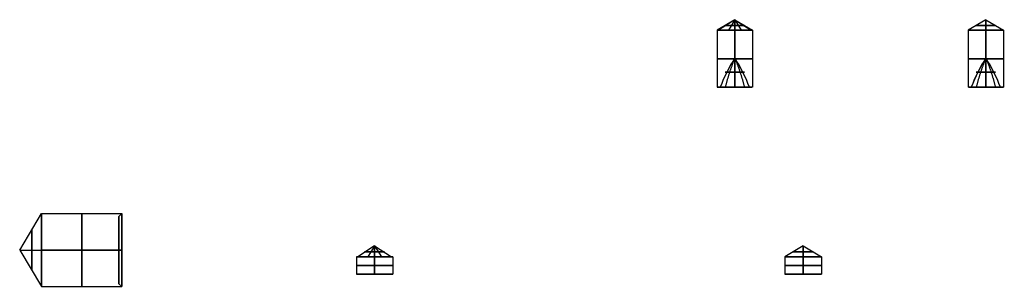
# Model space of a CAD drawing. Header units: millimetres. Extents: x 0 to 322, y -110 to 60.
# Tile 236 of 256: x 251 to 319, y -60 to -41. Entities that reach past the tile are written whole.
import ezdxf

# ---------------------------------------------------------------- set-up
doc = ezdxf.new("R2010")
doc.units = ezdxf.units.MM
doc.layers.add('Layer 01', color=7, linetype='Continuous', true_color=0x000000)

msp = doc.modelspace()

# ---------------------------------------------------------------- linework, layer by layer
at = {"layer": 'Layer 01'}
for p, q in [((300.5, -41.279, -22.3), (299.3, -42, -22.3)), ((300.5, -41.279, -5.1), (299.384, -42, -5.542)), ((300.5, -41.279, -5.1), (300.058, -42, -3.984)), ((300.5, -41.279, -5.1), (301.616, -42, -4.658)), ((300.5, -41.279, -5.1), (300.942, -42, -6.216)), ((300.5, -41.279, -22.3), (301.7, -42, -22.3)), ((317.7, -41.279, -5.1), (316.5, -42, -5.1)), ((317.7, -41.279, -22.3), (316.5, -42, -22.3)), ((317.7, -41.279, -5.1), (318.9, -42, -5.1)), ((317.7, -41.279, -22.3), (318.9, -42, -22.3)), ((299.3, -42, -5.1), (299.3, -45.902, -5.1)), ((299.3, -42, -22.3), (299.3, -45.902, -22.3)), ((301.7, -42, -5.1), (301.7, -45.902, -5.1)), ((301.7, -42, -22.3), (301.7, -45.902, -22.3)), ((316.5, -42, -5.1), (316.5, -45.902, -5.1)), ((316.5, -42, -22.3), (316.5, -45.902, -22.3)), ((318.9, -42, -5.1), (318.9, -45.902, -5.1)), ((318.9, -42, -22.3), (318.9, -45.902, -22.3)), ((251.498, -57.053, -37), (253, -54.553, -37)), ((253, -54.553, -37), (258.5, -54.553, -37)), ((258.3, -54.753, -37), (258.5, -54.553, -37)), ((258.3, -54.927, -36.122), (258.3, -59.178, -37.878)), ((258.3, -56.174, -39.126), (258.3, -57.931, -34.874)), ((251.498, -57.053, -37), (253, -59.553, -37)), ((275.82, -56.749, 33.18), (274.658, -57.5, 32.72)), ((275.82, -56.749, 33.18), (275.36, -57.5, 34.342)), ((275.82, -56.749, 33.18), (276.982, -57.5, 33.64)), ((275.82, -56.749, 33.18), (276.28, -57.5, 32.018)), ((305.18, -56.749, 33.18), (303.93, -57.5, 33.18)), ((305.18, -56.749, 3.82), (303.93, -57.5, 3.82)), ((305.18, -56.749, 33.18), (306.43, -57.5, 33.18)), ((305.18, -56.749, 3.82), (306.43, -57.5, 3.82)), ((274.57, -57.5, 33.18), (274.57, -58.7, 33.18)), ((277.07, -57.5, 33.18), (277.07, -58.7, 33.18)), ((303.93, -57.5, 33.18), (303.93, -58.7, 33.18)), ((303.93, -57.5, 3.82), (303.93, -58.7, 3.82)), ((306.43, -57.5, 33.18), (306.43, -58.7, 33.18)), ((306.43, -57.5, 3.82), (306.43, -58.7, 3.82)), ((258.3, -59.353, -37), (258.5, -59.553, -37)), ((277.07, -58.7, 33.18), (274.57, -58.7, 33.18)), ((275.82, -58.7, 34.43), (275.82, -58.7, 31.93)), ((306.43, -58.7, 33.18), (303.93, -58.7, 33.18)), ((306.43, -58.7, 3.82), (303.93, -58.7, 3.82)), ((305.18, -58.7, 34.43), (305.18, -58.7, 31.93)), ((305.18, -58.7, 5.07), (305.18, -58.7, 2.57)), ((253, -59.553, -37), (258.5, -59.553, -37))]:
    msp.add_line(p, q, dxfattribs=at)
at = {"layer": 'Layer 01', "extrusion": (0, -1, 0)}
for centre, radius, start, end in [((300.5, -5.1, 41.676), 0.66, 90, 270), ((300.5, -22.3, 41.676), 0.66, 180, 270), ((300.5, -22.3, 41.676), 0.66, 90, 180), ((300.5, -5.1, 41.676), 0.66, 21.6, 90), ((300.5, -5.1, 41.676), 0.66, 270, 21.6), ((300.5, -22.3, 41.676), 0.66, 270, 90), ((317.7, -5.1, 41.676), 0.66, 180, 270), ((317.7, -5.1, 41.676), 0.66, 90, 180), ((317.7, -22.3, 41.676), 0.66, 180, 270), ((317.7, -22.3, 41.676), 0.66, 90, 180), ((317.7, -5.1, 41.676), 0.66, 270, 90), ((317.7, -22.3, 41.676), 0.66, 270, 90), ((300.5, -5.1, 42), 1.2, 90, 270), ((300.5, -22.3, 42), 1.2, 270, 90), ((317.7, -5.1, 42), 1.2, 270, 90), ((317.7, -22.3, 42), 1.2, 270, 90), ((300.5, -5.1, 43.951), 1.2, 90, 270), ((300.5, -22.3, 43.951), 1.2, 90, 270), ((300.5, -5.1, 43.951), 1.2, 270, 90), ((300.5, -22.3, 43.951), 1.2, 270, 90), ((317.7, -5.1, 43.951), 1.2, 90, 270), ((317.7, -22.3, 43.951), 1.2, 90, 270), ((317.7, -5.1, 43.951), 1.2, 270, 90), ((317.7, -22.3, 43.951), 1.2, 270, 90), ((275.82, 33.18, 57.162), 0.688, 90, 270), ((275.82, 33.18, 57.162), 0.688, 21.6, 90), ((275.82, 33.18, 57.162), 0.688, 270, 21.6), ((305.18, 33.18, 57.162), 0.688, 180, 270), ((305.18, 33.18, 57.162), 0.688, 90, 180), ((305.18, 3.82, 57.162), 0.688, 180, 270), ((305.18, 3.82, 57.162), 0.688, 90, 180), ((305.18, 33.18, 57.162), 0.688, 270, 90), ((305.18, 3.82, 57.162), 0.688, 270, 90), ((275.82, 33.18, 57.5), 1.25, 90, 270), ((305.18, 33.18, 57.5), 1.25, 270, 90), ((305.18, 3.82, 57.5), 1.25, 270, 90), ((275.82, 33.18, 58.1), 1.25, 90, 270), ((275.82, 33.18, 58.1), 1.25, 270, 90), ((305.18, 33.18, 58.1), 1.25, 90, 270), ((305.18, 3.82, 58.1), 1.25, 90, 270), ((305.18, 33.18, 58.1), 1.25, 270, 90), ((305.18, 3.82, 58.1), 1.25, 270, 90)]:
    msp.add_arc(centre, radius, start, end, dxfattribs=at)
at = {"layer": 'Layer 01', "extrusion": (0, 1, 0)}
for centre, radius, start, end in [((-300.5, -22.3, -42), 1.2, 270, 360), ((-300.5, -22.3, -42), 1.2, 360, 90), ((-300.5, -5.1, -42), 1.2, 90, 158.4), ((-300.5, -5.1, -42), 1.2, 158.4, 270), ((-317.7, -5.1, -42), 1.2, 270, 360), ((-317.7, -5.1, -42), 1.2, 360, 90), ((-317.7, -22.3, -42), 1.2, 270, 360), ((-317.7, -22.3, -42), 1.2, 360, 90), ((-300.5, -5.1, -45.902), 1.2, 326.84238, 90), ((-300.5, -22.3, -45.902), 1.2, 326.84238, 90), ((-300.5, -5.1, -45.902), 1.2, 270, 326.84238), ((-300.5, -22.3, -45.902), 1.2, 270, 326.84238), ((-317.7, -5.1, -45.902), 1.2, 326.84238, 90), ((-317.7, -22.3, -45.902), 1.2, 326.84238, 90), ((-317.7, -5.1, -45.902), 1.2, 270, 326.84238), ((-317.7, -22.3, -45.902), 1.2, 270, 326.84238), ((-275.82, 33.18, -57.5), 1.25, 90, 158.4), ((-275.82, 33.18, -57.5), 1.25, 158.4, 270), ((-305.18, 33.18, -57.5), 1.25, 270, 0), ((-305.18, 33.18, -57.5), 1.25, 0, 90), ((-305.18, 3.82, -57.5), 1.25, 270, 360), ((-305.18, 3.82, -57.5), 1.25, 360, 90), ((-275.82, 33.18, -58.7), 1.25, 270, 90), ((-275.82, 33.18, -58.7), 1.25, 90, 270), ((-305.18, 33.18, -58.7), 1.25, 270, 90), ((-305.18, 3.82, -58.7), 1.25, 270, 90), ((-305.18, 33.18, -58.7), 1.25, 90, 270), ((-305.18, 3.82, -58.7), 1.25, 90, 270)]:
    msp.add_arc(centre, radius, start, end, dxfattribs=at)
at = {"layer": 'Layer 01', "extrusion": (-0.546944, 5.82678e-09, 0.837169)}
msp.add_arc((50.213, 257.044, -168.626), 10.4, 232.62323, 245.51162, dxfattribs=at)
at = {"layer": 'Layer 01', "extrusion": (-0.546944, 5.8269e-09, 0.837169)}
msp.add_arc((50.213, 247.637, -183.026), 10.4, 232.62323, 245.51162, dxfattribs=at)
at = {"layer": 'Layer 01', "extrusion": (-0.546944, 4.89124e-09, 0.837169)}
msp.add_arc((50.213, 240.515, -168.626), 10.4, 114.48838, 127.37678, dxfattribs=at)
at = {"layer": 'Layer 01', "extrusion": (-0.546944, 4.89111e-09, 0.837169)}
msp.add_arc((50.213, 231.108, -183.026), 10.4, 114.48838, 127.37678, dxfattribs=at)
at = {"layer": 'Layer 01', "extrusion": (-0.546944, 5.82687e-09, 0.837169)}
msp.add_arc((50.213, 271.444, -178.034), 10.4, 232.62323, 245.51162, dxfattribs=at)
at = {"layer": 'Layer 01', "extrusion": (-0.546944, 5.82676e-09, 0.837169)}
msp.add_arc((50.213, 262.036, -192.433), 10.4, 232.62323, 245.51162, dxfattribs=at)
at = {"layer": 'Layer 01', "extrusion": (-0.546944, 4.89108e-09, 0.837169)}
msp.add_arc((50.213, 254.915, -178.034), 10.4, 114.48838, 127.37678, dxfattribs=at)
at = {"layer": 'Layer 01', "extrusion": (-0.546944, 4.89112e-09, 0.837169)}
msp.add_arc((50.213, 245.507, -192.433), 10.4, 114.48838, 127.37678, dxfattribs=at)
at = {"layer": 'Layer 01', "extrusion": (0, 1, -4.93764e-11)}
for centre in [(-300.5, -5.1, -45.902), (-300.5, -22.3, -45.902)]:
    msp.add_arc(centre, 1.2, 90, 146.84238, dxfattribs=at)
at = {"layer": 'Layer 01', "extrusion": (0, 1, 1.44609e-11)}
for centre in [(-300.5, -5.1, -45.902), (-317.7, -5.1, -45.902)]:
    msp.add_arc(centre, 1.2, 146.84238, 270, dxfattribs=at)
at = {"layer": 'Layer 01', "extrusion": (-2.67581e-27, 1, 1.44609e-11)}
for centre in [(-300.5, -22.3, -45.902), (-317.7, -22.3, -45.902)]:
    msp.add_arc(centre, 1.2, 146.84238, 270, dxfattribs=at)
at = {"layer": 'Layer 01', "extrusion": (-3.59229e-16, 1, -4.9377e-11)}
for centre in [(-317.7, -5.1, -45.902), (-317.7, -22.3, -45.902)]:
    msp.add_arc(centre, 1.2, 90, 146.84238, dxfattribs=at)
at = {"layer": 'Layer 01', "extrusion": (1, 0, 0)}
for centre, radius, start, end in [((-57.053, -37, 253), 2.5, 270, 90), ((-57.053, -37, 255.75), 2.5, 270, 90), ((-57.053, -37, 258.3), 2.3, 270, 90), ((-57.053, -37, 252.324), 1.375, 270, 90), ((-57.053, -37, 252.324), 1.375, 90, 270), ((-57.053, -37, 253), 2.5, 90, 270), ((-57.053, -37, 255.75), 2.5, 90, 270), ((-57.053, -37, 258.3), 2.3, 90, 270)]:
    msp.add_arc(centre, radius, start, end, dxfattribs=at)
at = {"layer": 'Layer 01', "extrusion": (-1, 7.2115e-24, -2.27374e-14)}
msp.add_arc((57.053, -37, -258.5), 2.5, 90, 270, dxfattribs=at)
at = {"layer": 'Layer 01', "extrusion": (-1, 0, -1.13687e-14)}
msp.add_arc((57.053, -37, -258.5), 2.5, 270, 90, dxfattribs=at)
at = {"layer": 'Layer 01'}
for points in [[(300.5, -42, -6.3), (300.5, -41.639, -5.7), (300.5, -41.279, -5.1)], [(300.5, -41.279, -5.1), (300.5, -41.639, -4.5), (300.5, -42, -3.9)], [(300.5, -42, -23.5), (300.5, -41.639, -22.9), (300.5, -41.279, -22.3)], [(300.5, -41.279, -22.3), (300.5, -41.639, -21.7), (300.5, -42, -21.1)], [(317.7, -42, -6.3), (317.7, -41.639, -5.7), (317.7, -41.279, -5.1)], [(317.7, -41.279, -5.1), (317.7, -41.639, -4.5), (317.7, -42, -3.9)], [(317.7, -42, -23.5), (317.7, -41.639, -22.9), (317.7, -41.279, -22.3)], [(317.7, -41.279, -22.3), (317.7, -41.639, -21.7), (317.7, -42, -21.1)], [(300.5, -42, -3.9), (300.5, -43.951, -3.9), (300.5, -45.902, -3.9)], [(300.5, -45.902, -6.3), (300.5, -43.951, -6.3), (300.5, -42, -6.3)], [(300.5, -42, -21.1), (300.5, -43.951, -21.1), (300.5, -45.902, -21.1)], [(300.5, -45.902, -23.5), (300.5, -43.951, -23.5), (300.5, -42, -23.5)], [(317.7, -42, -3.9), (317.7, -43.951, -3.9), (317.7, -45.902, -3.9)], [(317.7, -45.902, -6.3), (317.7, -43.951, -6.3), (317.7, -42, -6.3)], [(317.7, -42, -21.1), (317.7, -43.951, -21.1), (317.7, -45.902, -21.1)], [(317.7, -45.902, -23.5), (317.7, -43.951, -23.5), (317.7, -42, -23.5)], [(251.498, -57.053, -37), (252.249, -57.053, -38.25), (253, -57.053, -39.5)], [(251.498, -57.053, -37), (252.249, -57.053, -35.75), (253, -57.053, -34.5)], [(253, -57.053, -34.5), (255.75, -57.053, -34.5), (258.5, -57.053, -34.5)], [(258.5, -57.053, -39.5), (255.75, -57.053, -39.5), (253, -57.053, -39.5)], [(258.5, -57.053, -34.5), (258.4, -57.053, -34.6), (258.3, -57.053, -34.7)], [(258.3, -57.053, -39.3), (258.4, -57.053, -39.4), (258.5, -57.053, -39.5)], [(275.82, -57.5, 31.93), (275.82, -57.124, 32.555), (275.82, -56.749, 33.18)], [(275.82, -56.749, 33.18), (275.82, -57.124, 33.805), (275.82, -57.5, 34.43)], [(305.18, -57.5, 31.93), (305.18, -57.124, 32.555), (305.18, -56.749, 33.18)], [(305.18, -56.749, 33.18), (305.18, -57.124, 33.805), (305.18, -57.5, 34.43)], [(305.18, -57.5, 2.57), (305.18, -57.124, 3.195), (305.18, -56.749, 3.82)], [(305.18, -56.749, 3.82), (305.18, -57.124, 4.445), (305.18, -57.5, 5.07)], [(275.82, -57.5, 34.43), (275.82, -58.1, 34.43), (275.82, -58.7, 34.43)], [(275.82, -58.7, 31.93), (275.82, -58.1, 31.93), (275.82, -57.5, 31.93)], [(305.18, -57.5, 34.43), (305.18, -58.1, 34.43), (305.18, -58.7, 34.43)], [(305.18, -58.7, 31.93), (305.18, -58.1, 31.93), (305.18, -57.5, 31.93)], [(305.18, -57.5, 5.07), (305.18, -58.1, 5.07), (305.18, -58.7, 5.07)], [(305.18, -58.7, 2.57), (305.18, -58.1, 2.57), (305.18, -57.5, 2.57)]]:
    msp.add_open_spline(points, degree=2, dxfattribs=at)
for points, weights in [([(300.5, -43.9, -5.1), (300.241, -44.521, -4.703), (300.021, -45.191, -4.367), (299.844, -45.902, -4.095)], [0.5, 0.49789387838, 0.49789387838, 0.5]), ([(300.5, -43.9, -22.3), (300.241, -44.521, -21.903), (300.021, -45.191, -21.567), (299.844, -45.902, -21.295)], [0.5, 0.49789387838, 0.49789387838, 0.5]), ([(300.5, -43.9, -5.1), (300.759, -44.521, -5.497), (300.979, -45.191, -5.833), (301.156, -45.902, -6.105)], [0.5, 0.49789387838, 0.49789387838, 0.5]), ([(300.5, -43.9, -22.3), (300.759, -44.521, -22.697), (300.979, -45.191, -23.033), (301.156, -45.902, -23.305)], [0.5, 0.49789387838, 0.49789387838, 0.5]), ([(317.7, -43.9, -5.1), (317.441, -44.521, -4.703), (317.221, -45.191, -4.367), (317.044, -45.902, -4.095)], [0.5, 0.49789387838, 0.49789387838, 0.5]), ([(317.7, -43.9, -22.3), (317.441, -44.521, -21.903), (317.221, -45.191, -21.567), (317.044, -45.902, -21.295)], [0.5, 0.49789387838, 0.49789387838, 0.5]), ([(317.7, -43.9, -5.1), (317.959, -44.521, -5.497), (318.179, -45.191, -5.833), (318.356, -45.902, -6.105)], [0.5, 0.49789387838, 0.49789387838, 0.5]), ([(317.7, -43.9, -22.3), (317.959, -44.521, -22.697), (318.179, -45.191, -23.033), (318.356, -45.902, -23.305)], [0.5, 0.49789387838, 0.49789387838, 0.5]), ([(299.951, -44.867, -5.459), (299.233, -44.867, -4.36), (300.331, -44.867, -3.642), (301.049, -44.867, -4.741)], [0.99684081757, 0.332280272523, 0.332280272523, 0.99684081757]), ([(299.951, -44.867, -22.659), (299.233, -44.867, -21.56), (300.331, -44.867, -20.842), (301.049, -44.867, -21.941)], [0.99684081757, 0.332280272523, 0.332280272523, 0.99684081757]), ([(301.049, -44.867, -4.741), (301.767, -44.867, -5.84), (300.669, -44.867, -6.558), (299.951, -44.867, -5.459)], [0.99684081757, 0.332280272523, 0.332280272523, 0.99684081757]), ([(301.049, -44.867, -21.941), (301.767, -44.867, -23.04), (300.669, -44.867, -23.758), (299.951, -44.867, -22.659)], [0.99684081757, 0.332280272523, 0.332280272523, 0.99684081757]), ([(317.151, -44.867, -5.459), (316.433, -44.867, -4.36), (317.531, -44.867, -3.642), (318.249, -44.867, -4.741)], [0.99684081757, 0.332280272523, 0.332280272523, 0.99684081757]), ([(317.151, -44.867, -22.659), (316.433, -44.867, -21.56), (317.531, -44.867, -20.842), (318.249, -44.867, -21.941)], [0.99684081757, 0.332280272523, 0.332280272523, 0.99684081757]), ([(318.249, -44.867, -4.741), (318.967, -44.867, -5.84), (317.869, -44.867, -6.558), (317.151, -44.867, -5.459)], [0.99684081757, 0.332280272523, 0.332280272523, 0.99684081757]), ([(318.249, -44.867, -21.941), (318.967, -44.867, -23.04), (317.869, -44.867, -23.758), (317.151, -44.867, -22.659)], [0.99684081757, 0.332280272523, 0.332280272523, 0.99684081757])]:
    msp.add_rational_spline(points, weights, degree=3, dxfattribs=at)

doc.saveas('drawing.dxf')
